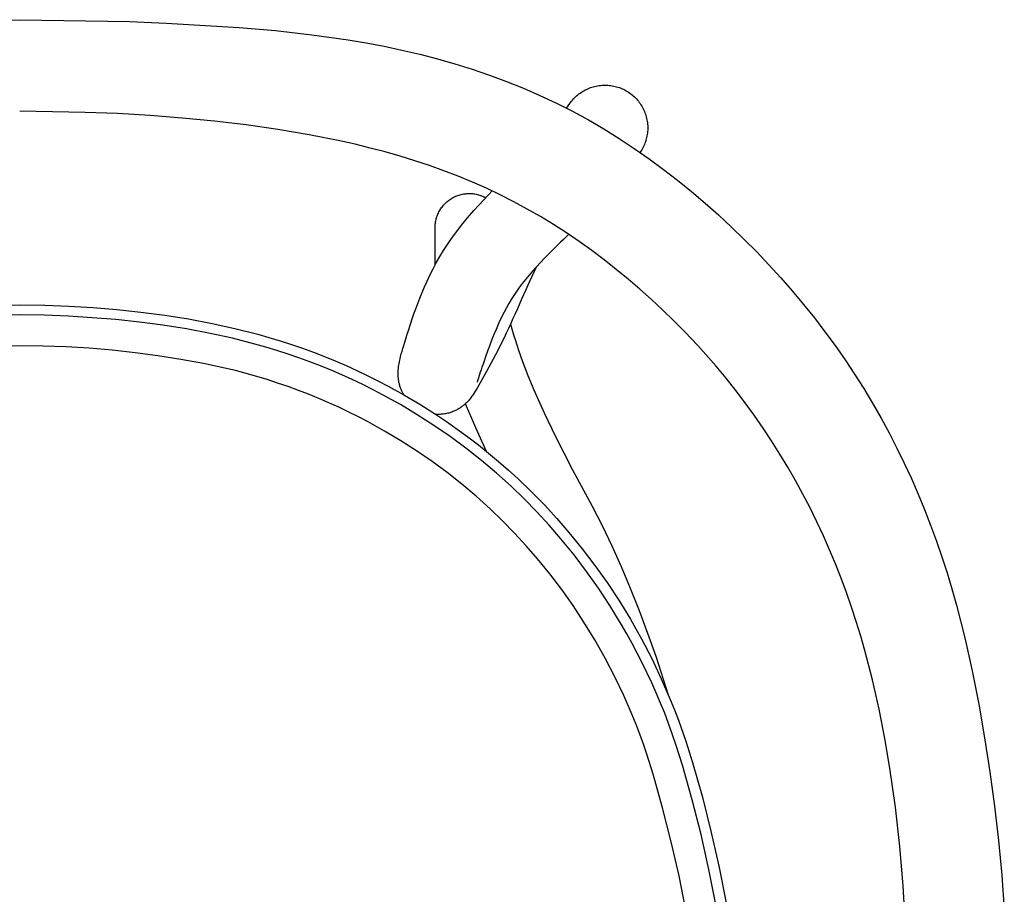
# Model space of a CAD drawing. Header units: millimetres. Extents: x 0 to 17052, y 0 to 22595.
# Tile 13 of 21: x 2890 to 5768, y 15844 to 18402. Entities that reach past the tile are written whole.
import ezdxf

# ---------------------------------------------------------------- set-up
doc = ezdxf.new("R2010")
doc.units = ezdxf.units.MM
doc.header["$MEASUREMENT"] = 0
doc.layers.add('Crea2D$visibili$linee', color=7, linetype='Continuous', true_color=0x000000)
doc.layers.add('Predefinito', color=7, linetype='Continuous', true_color=0x000000)

msp = doc.modelspace()

# ---------------------------------------------------------------- linework, layer by layer
at = {"layer": 'Crea2D$visibili$linee'}
for p, q in [((2569.2, 18396.2), (2890.2, 18401.7)), ((2890.2, 18401.7), (3211.1, 18396.2)), ((3211.1, 18396.2), (3318.1, 18392)), ((3318.1, 18392), (3531.6, 18379.2)), ((3531.6, 18379.2), (3638.1, 18369.8)), ((3638.1, 18369.8), (3744.3, 18357.9)), ((3744.3, 18357.9), (3850.1, 18342.8)), ((3850.1, 18342.8), (3902.8, 18333.9)), ((3902.8, 18333.9), (3955.2, 18324)), ((3955.2, 18324), (4007.4, 18313)), ((4007.4, 18313), (4059.3, 18300.9)), ((4059.3, 18300.9), (4110.9, 18287.5)), ((4110.9, 18287.5), (4162.1, 18273)), ((4162.1, 18273), (4212.9, 18257.1)), ((4212.9, 18257.1), (4263.3, 18239.9)), ((4263.3, 18239.9), (4313.1, 18221.4)), ((4313.1, 18221.4), (4362.3, 18201.6)), ((4362.3, 18201.6), (4410.8, 18180.4)), ((4528.2, 18187.1), (4531.8, 18189.5)), ((4531.8, 18189.5), (4535.4, 18191.8)), ((4535.4, 18191.8), (4539.1, 18194)), ((4539.1, 18194), (4542.9, 18196.1)), ((4542.9, 18196.1), (4546.7, 18198)), ((4546.7, 18198), (4550.6, 18199.8)), ((4550.6, 18199.8), (4554.6, 18201.5)), ((4554.6, 18201.5), (4558.6, 18203)), ((4558.6, 18203), (4562.7, 18204.4)), ((4562.7, 18204.4), (4566.8, 18205.6)), ((4566.8, 18205.6), (4571, 18206.7)), ((4571, 18206.7), (4575.2, 18207.7)), ((4575.2, 18207.7), (4579.4, 18208.5)), ((4579.4, 18208.5), (4583.6, 18209.1)), ((4583.6, 18209.1), (4587.9, 18209.7)), ((4587.9, 18209.7), (4592.2, 18210)), ((4592.2, 18210), (4596.5, 18210.2)), ((4596.5, 18210.2), (4600.8, 18210.3)), ((4600.8, 18210.3), (4605.1, 18210.3)), ((4605.1, 18210.3), (4609.4, 18210)), ((4609.4, 18210), (4613.7, 18209.7)), ((4613.7, 18209.7), (4617.9, 18209.2)), ((4617.9, 18209.2), (4622.2, 18208.5)), ((4622.2, 18208.5), (4626.4, 18207.7)), ((4626.4, 18207.7), (4630.6, 18206.7)), ((4630.6, 18206.7), (4634.8, 18205.6)), ((4634.8, 18205.6), (4638.9, 18204.4)), ((4638.9, 18204.4), (4642.9, 18203)), ((4642.9, 18203), (4647, 18201.5)), ((4647, 18201.5), (4650.9, 18199.8)), ((4650.9, 18199.8), (4654.8, 18198.1)), ((4654.8, 18198.1), (4658.7, 18196.1)), ((4658.7, 18196.1), (4662.5, 18194)), ((4662.5, 18194), (4666.2, 18191.9)), ((4666.2, 18191.9), (4669.9, 18189.5)), ((4669.9, 18189.5), (4673.5, 18187.1)), ((4410.8, 18180.4), (4458.8, 18157.9)), ((4498.2, 18156.6), (4500.7, 18160.1)), ((4500.7, 18160.1), (4503.3, 18163.5)), ((4503.3, 18163.5), (4506, 18166.8)), ((4506, 18166.8), (4508.9, 18170)), ((4508.9, 18170), (4511.9, 18173.1)), ((4511.9, 18173.1), (4515, 18176.1)), ((4515, 18176.1), (4518.1, 18179)), ((4518.1, 18179), (4521.4, 18181.8)), ((4521.4, 18181.8), (4524.8, 18184.5)), ((4524.8, 18184.5), (4528.2, 18187.1)), ((4673.5, 18187.1), (4676.9, 18184.5)), ((4676.9, 18184.5), (4680.3, 18181.8)), ((4680.3, 18181.8), (4683.6, 18179)), ((4683.6, 18179), (4686.8, 18176.1)), ((4686.8, 18176.1), (4689.9, 18173)), ((4689.9, 18173), (4692.9, 18169.9)), ((4692.9, 18169.9), (4695.7, 18166.7)), ((4695.7, 18166.7), (4698.5, 18163.3)), ((4698.5, 18163.3), (4701.1, 18159.9)), ((4701.1, 18159.9), (4703.7, 18156.4)), ((3081.1, 18130.7), (2890.2, 18133.9)), ((4458.8, 18157.9), (4505.9, 18134)), ((4488.6, 18143), (4498.2, 18156.6)), ((4505.9, 18134), (4552.3, 18108.7)), ((4703.7, 18156.4), (4706.1, 18152.8)), ((4706.1, 18152.8), (4708.3, 18149.1)), ((4708.3, 18149.1), (4710.5, 18145.4)), ((4710.5, 18145.4), (4712.5, 18141.5)), ((4712.5, 18141.5), (4714.4, 18137.6)), ((4714.4, 18137.6), (4716.1, 18133.7)), ((4716.1, 18133.7), (4717.7, 18129.7)), ((3176.4, 18126.9), (3081.1, 18130.7)), ((3271.2, 18121.3), (3176.4, 18126.9)), ((3365.5, 18114.1), (3271.2, 18121.3)), ((3459.4, 18104.9), (3365.5, 18114.1)), ((3552.5, 18093.9), (3459.4, 18104.9)), ((4552.3, 18108.7), (4597.9, 18082.2)), ((4717.7, 18129.7), (4719.2, 18125.6)), ((4719.2, 18125.6), (4720.5, 18121.5)), ((4720.5, 18121.5), (4721.7, 18117.3)), ((4721.7, 18117.3), (4722.7, 18113.1)), ((4722.7, 18113.1), (4723.6, 18108.9)), ((4723.6, 18108.9), (4724.3, 18104.6)), ((4724.3, 18104.6), (4724.9, 18100.3)), ((3644.6, 18080.8), (3552.5, 18093.9)), ((3735.8, 18065.3), (3644.6, 18080.8)), ((4597.9, 18082.2), (4642.7, 18054.3)), ((4724.9, 18100.3), (4725.4, 18096)), ((4725.4, 18074.4), (4724.9, 18070.1)), ((4725.4, 18096), (4725.7, 18091.7)), ((4725.7, 18078.7), (4725.4, 18074.4)), ((4725.7, 18091.7), (4725.8, 18087.4)), ((4725.8, 18083.1), (4725.7, 18078.7)), ((4725.8, 18087.4), (4725.8, 18083.1)), ((3825.8, 18047.3), (3735.8, 18065.3)), ((3870.3, 18037.3), (3825.8, 18047.3)), ((4642.7, 18054.3), (4686.6, 18025.3)), ((4719.1, 18044.9), (4717.6, 18040.8)), ((4720.4, 18049), (4719.1, 18044.9)), ((4721.6, 18053.1), (4720.4, 18049)), ((4722.7, 18057.3), (4721.6, 18053.1)), ((4723.6, 18061.6), (4722.7, 18057.3)), ((4724.3, 18065.8), (4723.6, 18061.6)), ((4724.9, 18070.1), (4724.3, 18065.8)), ((3914.6, 18026.4), (3870.3, 18037.3)), ((3958.4, 18014.9), (3914.6, 18026.4)), ((4686.6, 18025.3), (4729.7, 17995.2)), ((4705.9, 18017.6), (4703.5, 18014)), ((4708.2, 18021.3), (4705.9, 18017.6)), ((4710.4, 18025.1), (4708.2, 18021.3)), ((4712.4, 18028.9), (4710.4, 18025.1)), ((4714.3, 18032.8), (4712.4, 18028.9)), ((4716, 18036.8), (4714.3, 18032.8)), ((4717.6, 18040.8), (4716, 18036.8)), ((4002, 18002.4), (3958.4, 18014.9)), ((4045.1, 17989.2), (4002, 18002.4)), ((4087.8, 17975), (4045.1, 17989.2)), ((4703.5, 18014), (4703.4, 18013.8)), ((4729.7, 17995.2), (4771.9, 17964.1)), ((4130.2, 17959.9), (4087.8, 17975)), ((4172.2, 17943.8), (4130.2, 17959.9)), ((4771.9, 17964.1), (4813.3, 17932)), ((4213.5, 17926.7), (4172.2, 17943.8)), ((4813.3, 17932), (4853.9, 17899)), ((4254.5, 17908.6), (4213.5, 17926.7)), ((4294.7, 17889.5), (4254.5, 17908.6)), ((4260.6, 17889.6), (4271.4, 17900.8)), ((4141.1, 17871), (4143.8, 17873.1)), ((4143.8, 17873.1), (4146.5, 17875.2)), ((4146.5, 17875.2), (4149.3, 17877.1)), ((4149.3, 17877.1), (4152.2, 17878.9)), ((4152.2, 17878.9), (4155.2, 17880.6)), ((4155.2, 17880.6), (4158.2, 17882.3)), ((4158.2, 17882.3), (4161.2, 17883.8)), ((4161.2, 17883.8), (4164.3, 17885.2)), ((4164.3, 17885.2), (4167.5, 17886.5)), ((4167.5, 17886.5), (4170.7, 17887.7)), ((4170.7, 17887.7), (4173.9, 17888.8)), ((4173.9, 17888.8), (4177.2, 17889.8)), ((4177.2, 17889.8), (4180.5, 17890.6)), ((4180.5, 17890.6), (4183.8, 17891.4)), ((4183.8, 17891.4), (4187.2, 17892)), ((4187.2, 17892), (4190.6, 17892.5)), ((4190.6, 17892.5), (4194, 17892.9)), ((4194, 17892.9), (4197.4, 17893.2)), ((4197.4, 17893.2), (4200.8, 17893.4)), ((4200.8, 17893.4), (4204.2, 17893.5)), ((4204.2, 17893.5), (4207.5, 17893.4)), ((4207.5, 17893.4), (4210.9, 17893.2)), ((4210.9, 17893.2), (4214.2, 17893)), ((4214.2, 17893), (4217.6, 17892.6)), ((4217.6, 17892.6), (4220.9, 17892.1)), ((4220.9, 17892.1), (4224.2, 17891.4)), ((4224.2, 17891.4), (4227.5, 17890.7)), ((4227.5, 17890.7), (4230.7, 17889.9)), ((4230.7, 17889.9), (4233.9, 17888.9)), ((4231.8, 17858.9), (4246.1, 17874.3)), ((4233.9, 17888.9), (4237.1, 17887.9)), ((4237.1, 17887.9), (4240.3, 17886.7)), ((4240.3, 17886.7), (4243.4, 17885.5)), ((4243.4, 17885.5), (4246.4, 17884.1)), ((4246.1, 17874.3), (4260.6, 17889.6)), ((4246.4, 17884.1), (4249.5, 17882.6)), ((4249.5, 17882.6), (4252.4, 17881.1)), ((4334.5, 17869.4), (4294.7, 17889.5)), ((4853.9, 17899), (4893.7, 17865.2)), ((4117, 17842.5), (4118.7, 17845.4)), ((4118.7, 17845.4), (4120.6, 17848.3)), ((4120.6, 17848.3), (4122.5, 17851.1)), ((4122.5, 17851.1), (4124.5, 17853.9)), ((4124.5, 17853.9), (4126.6, 17856.6)), ((4126.6, 17856.6), (4128.8, 17859.2)), ((4128.8, 17859.2), (4131.1, 17861.7)), ((4131.1, 17861.7), (4133.5, 17864.2)), ((4133.5, 17864.2), (4135.9, 17866.5)), ((4135.9, 17866.5), (4138.5, 17868.8)), ((4138.5, 17868.8), (4141.1, 17871)), ((4199.5, 17822.2), (4217.8, 17843.3)), ((4217.8, 17843.3), (4231.8, 17858.9)), ((4373.8, 17848.1), (4334.5, 17869.4)), ((4412.5, 17825.7), (4373.8, 17848.1)), ((4893.7, 17865.2), (4932.6, 17830.6)), ((4106.3, 17813.8), (4107, 17817.1)), ((4107, 17817.1), (4107.9, 17820.4)), ((4107.9, 17820.4), (4108.9, 17823.7)), ((4108.9, 17823.7), (4110, 17827)), ((4110, 17827), (4111.2, 17830.2)), ((4111.2, 17830.2), (4112.5, 17833.3)), ((4112.5, 17833.3), (4113.9, 17836.4)), ((4113.9, 17836.4), (4115.4, 17839.5)), ((4115.4, 17839.5), (4117, 17842.5)), ((4181.9, 17800.6), (4199.5, 17822.2)), ((4450.8, 17802.3), (4412.5, 17825.7)), ((4932.6, 17830.6), (4970.7, 17795.2)), ((4104.2, 17796.9), (4104.4, 17800.3)), ((4104.2, 17793.5), (4104.2, 17796.9)), ((4104.2, 17684), (4104.2, 17793.5)), ((4104.4, 17800.3), (4104.7, 17803.7)), ((4104.7, 17803.7), (4105.1, 17807.1)), ((4105.1, 17807.1), (4105.6, 17810.5)), ((4105.6, 17810.5), (4106.3, 17813.8)), ((4164.8, 17778.6), (4181.9, 17800.6)), ((4488.5, 17778), (4450.8, 17802.3)), ((4970.7, 17795.2), (5007.9, 17759.2)), ((4140.6, 17744.4), (4152.5, 17761.7)), ((4152.5, 17761.7), (4164.8, 17778.6)), ((4478.3, 17757.8), (4471.1, 17750.9)), ((4493.4, 17772.3), (4478.3, 17757.8)), ((4525.7, 17752.7), (4488.5, 17778)), ((4494.9, 17773.7), (4493.4, 17772.3)), ((5007.9, 17759.2), (5044.3, 17722.4)), ((4129.1, 17726.8), (4140.6, 17744.4)), ((4450.4, 17730.6), (4437.2, 17717.4)), ((4464.1, 17744), (4450.4, 17730.6)), ((4471.1, 17750.9), (4464.1, 17744)), ((4562.3, 17726.5), (4525.7, 17752.7)), ((4107.9, 17690.7), (4118.1, 17708.8)), ((4118.1, 17708.8), (4129.1, 17726.8)), ((4424.5, 17704.4), (4412.3, 17691.6)), ((4437.2, 17717.4), (4424.5, 17704.4)), ((4598.5, 17699.4), (4562.3, 17726.5)), ((4634, 17671.5), (4598.5, 17699.4)), ((5044.3, 17722.4), (5079.8, 17685.1)), ((4089.4, 17655.1), (4098.3, 17672.8)), ((4098.3, 17672.8), (4107.9, 17690.7)), ((4399.9, 17678.3), (4381.3, 17637.9)), ((4400.6, 17679), (4389.5, 17666.6)), ((4412.3, 17691.6), (4400.6, 17679)), ((4668.9, 17642.9), (4634, 17671.5)), ((5079.8, 17685.1), (5114.5, 17647)), ((4081.1, 17637.5), (4089.4, 17655.1)), ((4368.8, 17642.3), (4359.3, 17630.3)), ((4378.9, 17654.4), (4368.8, 17642.3)), ((4389.5, 17666.6), (4378.9, 17654.4)), ((4703.2, 17613.4), (4668.9, 17642.9)), ((5114.5, 17647), (5148.2, 17608.5)), ((4059.6, 17587.1), (4073.4, 17620.3)), ((4073.4, 17620.3), (4081.1, 17637.5)), ((4350.4, 17618.6), (4341.9, 17606.7)), ((4359.3, 17630.3), (4350.4, 17618.6)), ((4375.4, 17624.9), (4369.5, 17611.6)), ((4381.3, 17637.9), (4375.4, 17624.9)), ((4736.9, 17583.3), (4703.2, 17613.4)), ((4047.7, 17555.8), (4059.6, 17587.1)), ((4334, 17595), (4326.6, 17583.4)), ((4341.9, 17606.7), (4334, 17595)), ((4357.3, 17584.1), (4344.8, 17556)), ((4369.5, 17611.6), (4357.3, 17584.1)), ((5148.2, 17608.5), (5181.1, 17569.3)), ((4042.5, 17541.1), (4047.7, 17555.8)), ((4312.6, 17559.3), (4306.1, 17546.8)), ((4319.5, 17571.5), (4312.6, 17559.3)), ((4326.6, 17583.4), (4319.5, 17571.5)), ((4344.8, 17556), (4338.4, 17541.7)), ((4770, 17552.5), (4736.9, 17583.3)), ((5181.1, 17569.3), (5212.9, 17529.6)), ((4033.1, 17514), (4037.6, 17527.1)), ((4037.6, 17527.1), (4042.5, 17541.1)), ((4299.8, 17534.2), (4290.7, 17514.8)), ((4306.1, 17546.8), (4299.8, 17534.2)), ((4332, 17527.5), (4325.6, 17513.2)), ((4338.4, 17541.7), (4332, 17527.5)), ((4802.3, 17521.1), (4770, 17552.5)), ((5212.9, 17529.6), (5243.9, 17489.2)), ((4025.2, 17489.9), (4033.1, 17514)), ((4290.7, 17514.8), (4282.6, 17496)), ((4319.1, 17499), (4312.5, 17484.9)), ((4325.6, 17513.2), (4319.1, 17499)), ((4325, 17511.8), (4334.8, 17477.2)), ((4834, 17489), (4802.3, 17521.1)), ((4018.4, 17468.4), (4021.7, 17478.9)), ((4021.7, 17478.9), (4025.2, 17489.9)), ((4272.4, 17471), (4267.7, 17458.7)), ((4277.3, 17483.4), (4272.4, 17471)), ((4282.6, 17496), (4277.3, 17483.4)), ((4305.9, 17470.9), (4281.2, 17421.3)), ((4312.5, 17484.9), (4305.9, 17470.9)), ((4334.8, 17477.2), (4338.2, 17466.2)), ((4872.1, 17448.5), (4834, 17489)), ((5243.9, 17489.2), (5273.8, 17448.5)), ((4007.7, 17432.1), (4010, 17440.4)), ((4010, 17440.4), (4012.6, 17449.2)), ((4012.6, 17449.2), (4015.4, 17458.5)), ((4015.4, 17458.5), (4018.4, 17468.4)), ((4263.2, 17446.8), (4258.9, 17435.1)), ((4267.7, 17458.7), (4263.2, 17446.8)), ((4338.2, 17466.2), (4348.5, 17434.9)), ((4895.6, 17422.6), (4872.1, 17448.5)), ((5273.8, 17448.5), (5302.7, 17407.1)), ((4001.9, 17409.7), (4003.6, 17416.8)), ((4003.6, 17416.8), (4005.6, 17424.2)), ((4005.6, 17424.2), (4007.7, 17432.1)), ((4251.1, 17413.3), (4247.6, 17403.4)), ((4258.9, 17435.1), (4251.1, 17413.3)), ((4281.2, 17421.3), (4255, 17372.5)), ((4348.5, 17434.9), (4360.2, 17402.2)), ((4925.4, 17388.2), (4895.6, 17422.6)), ((3997, 17382.3), (3997.6, 17387.5)), ((3997.6, 17387.5), (3998.3, 17391.5)), ((3998.3, 17391.5), (3998.9, 17395.5)), ((3998.9, 17395.5), (4000.4, 17402.6)), ((4000.4, 17402.6), (4001.9, 17409.7)), ((4241.4, 17385.6), (4238.7, 17377.7)), ((4244.4, 17394.1), (4241.4, 17385.6)), ((4247.6, 17403.4), (4244.4, 17394.1)), ((4360.2, 17402.2), (4375.7, 17361.6)), ((4954.6, 17353.2), (4925.4, 17388.2)), ((5302.7, 17407.1), (5330.5, 17365.3)), ((3996.1, 17368.6), (3996.2, 17372.8)), ((3996.1, 17364.3), (3996.1, 17368.6)), ((3996.3, 17360.1), (3996.1, 17364.3)), ((3996.2, 17372.8), (3996.5, 17377)), ((3996.5, 17356.3), (3996.3, 17360.1)), ((3996.5, 17377), (3997, 17382.3)), ((3996.9, 17352.3), (3996.5, 17356.3)), ((4255, 17372.5), (4227.2, 17324.5)), ((4232.3, 17358.2), (4230.7, 17353.1)), ((4234.2, 17364), (4232.3, 17358.2)), ((4236.3, 17370.5), (4234.2, 17364)), ((4238.7, 17377.7), (4236.3, 17370.5)), ((4375.7, 17361.6), (4393.1, 17319.2)), ((5330.5, 17365.3), (5357.4, 17322.9)), ((3997.2, 17350.2), (3996.9, 17352.3)), ((3997.5, 17348), (3997.2, 17350.2)), ((3997.9, 17345.7), (3997.5, 17348)), ((3998.3, 17343.3), (3997.9, 17345.7)), ((3998.8, 17341.2), (3998.3, 17343.3)), ((3999.2, 17339), (3998.8, 17341.2)), ((3999.8, 17336.8), (3999.2, 17339)), ((4000.4, 17334.5), (3999.8, 17336.8)), ((4001, 17332.2), (4000.4, 17334.5)), ((4001.7, 17329.9), (4001, 17332.2)), ((4002.5, 17327.5), (4001.7, 17329.9)), ((4003.3, 17325.1), (4002.5, 17327.5)), ((4004.3, 17322.5), (4003.3, 17325.1)), ((4227.6, 17342.7), (4227.3, 17341.4)), ((4228.4, 17345.3), (4227.6, 17342.7)), ((4229.4, 17348.8), (4228.4, 17345.3)), ((4230.7, 17353.1), (4229.4, 17348.8)), ((4982.9, 17317.6), (4954.6, 17353.2)), ((4005.2, 17320.2), (4004.3, 17322.5)), ((4006.2, 17317.9), (4005.2, 17320.2)), ((4007.2, 17315.7), (4006.2, 17317.9)), ((4008.3, 17313.4), (4007.2, 17315.7)), ((4009.4, 17311.2), (4008.3, 17313.4)), ((4010.5, 17309.1), (4009.4, 17311.2)), ((4011.7, 17306.9), (4010.5, 17309.1)), ((4013, 17304.8), (4011.7, 17306.9)), ((4209.9, 17297.4), (4207.9, 17294.8)), ((4212.1, 17300.5), (4209.9, 17297.4)), ((4214.3, 17303.7), (4212.1, 17300.5)), ((4217.7, 17308.9), (4214.3, 17303.7)), ((4220.8, 17313.8), (4217.7, 17308.9)), ((4223.9, 17319), (4220.8, 17313.8)), ((4227.2, 17324.5), (4223.9, 17319)), ((4393.1, 17319.2), (4422.7, 17252.4)), ((5010.4, 17281.5), (4982.9, 17317.6)), ((5357.4, 17322.9), (5383.1, 17280.2)), ((4180.9, 17268.7), (4178.8, 17267.3)), ((4182.8, 17270.2), (4180.9, 17268.7)), ((4184.7, 17271.6), (4182.8, 17270.2)), ((4186.5, 17273), (4184.7, 17271.6)), ((4188.2, 17274.3), (4186.5, 17273)), ((4189.9, 17275.7), (4188.2, 17274.3)), ((4191.5, 17277.1), (4189.9, 17275.7)), ((4194.6, 17279.9), (4191.5, 17277.1)), ((4223.1, 17208.5), (4193.4, 17278.8)), ((4197.3, 17282.6), (4194.6, 17279.9)), ((4199.7, 17285.1), (4197.3, 17282.6)), ((4201.8, 17287.3), (4199.7, 17285.1)), ((4203.9, 17289.8), (4201.8, 17287.3)), ((4205.9, 17292.3), (4203.9, 17289.8)), ((4207.9, 17294.8), (4205.9, 17292.3)), ((5037.1, 17244.8), (5010.4, 17281.5)), ((5383.1, 17280.2), (5407.8, 17236.8)), ((4109.1, 17247.6), (4105.9, 17247.8)), ((4112.3, 17247.5), (4109.1, 17247.6)), ((4115.5, 17247.5), (4112.3, 17247.5)), ((4118.7, 17247.6), (4115.5, 17247.5)), ((4121.9, 17247.8), (4118.7, 17247.6)), ((4125.1, 17248.1), (4121.9, 17247.8)), ((4128.3, 17248.4), (4125.1, 17248.1)), ((4131.5, 17248.9), (4128.3, 17248.4)), ((4134.6, 17249.4), (4131.5, 17248.9)), ((4137.8, 17250), (4134.6, 17249.4)), ((4140.9, 17250.7), (4137.8, 17250)), ((4144, 17251.5), (4140.9, 17250.7)), ((4147.1, 17252.4), (4144, 17251.5)), ((4150.1, 17253.4), (4147.1, 17252.4)), ((4153.2, 17254.4), (4150.1, 17253.4)), ((4156.1, 17255.5), (4153.2, 17254.4)), ((4158.8, 17256.6), (4156.1, 17255.5)), ((4161.5, 17257.7), (4158.8, 17256.6)), ((4164.1, 17259), (4161.5, 17257.7)), ((4166.7, 17260.2), (4164.1, 17259)), ((4169.2, 17261.6), (4166.7, 17260.2)), ((4171.8, 17263), (4169.2, 17261.6)), ((4174.2, 17264.4), (4171.8, 17263)), ((4176.7, 17266), (4174.2, 17264.4)), ((4178.8, 17267.3), (4176.7, 17266)), ((4422.7, 17252.4), (4456, 17182.6)), ((5063, 17207.6), (5037.1, 17244.8)), ((5407.8, 17236.8), (5431.5, 17193.2)), ((4254.9, 17139.1), (4223.1, 17208.5)), ((4456, 17182.6), (4480.3, 17134.6)), ((5088, 17169.8), (5063, 17207.6)), ((5431.5, 17193.2), (5454.2, 17149.1)), ((5112.1, 17131.6), (5088, 17169.8)), ((4480.3, 17134.6), (4506.1, 17085.3)), ((5135.4, 17092.9), (5112.1, 17131.6)), ((5454.2, 17149.1), (5475.8, 17104.6)), ((5475.8, 17104.6), (5496.5, 17059.8)), ((4506.1, 17085.3), (4563.3, 16979.4)), ((5157.9, 17053.8), (5135.4, 17092.9)), ((5179.5, 17014.1), (5157.9, 17053.8)), ((5496.5, 17059.8), (5516.2, 17014.6)), ((5200.3, 16974.1), (5179.5, 17014.1)), ((5516.2, 17014.6), (5534.9, 16969)), ((4563.3, 16979.4), (4592.3, 16922.1)), ((5220.2, 16933.6), (5200.3, 16974.1)), ((5534.9, 16969), (5552.7, 16923.2)), ((4592.3, 16922.1), (4620.5, 16863)), ((5239.3, 16892.8), (5220.2, 16933.6)), ((5552.7, 16923.2), (5569.6, 16877.1)), ((5257.4, 16851.6), (5239.3, 16892.8)), ((5569.6, 16877.1), (5585.6, 16830.6)), ((4620.5, 16863), (4647.8, 16802.3)), ((5274.7, 16810.2), (5257.4, 16851.6)), ((5291.1, 16768.4), (5274.7, 16810.2)), ((5585.6, 16830.6), (5600.7, 16783.9)), ((4647.8, 16802.3), (4674.6, 16739.1)), ((5600.7, 16783.9), (5615, 16736.9)), ((5306.7, 16726.4), (5291.1, 16768.4)), ((4674.6, 16739.1), (4700.5, 16674.3)), ((5321.4, 16684.2), (5306.7, 16726.4)), ((5615, 16736.9), (5628.4, 16689.6)), ((4700.5, 16674.3), (4725.5, 16607.7)), ((5335.3, 16641.8), (5321.4, 16684.2)), ((5628.4, 16689.6), (5652.9, 16594.2)), ((5348.3, 16599.4), (5335.3, 16641.8)), ((4725.5, 16607.7), (4749.3, 16540.5)), ((5360.6, 16556.6), (5348.3, 16599.4)), ((5652.9, 16594.2), (5674.5, 16497.7)), ((5382.8, 16471), (5360.6, 16556.6)), ((4749.3, 16540.5), (4786, 16427.5)), ((5674.5, 16497.7), (5693.5, 16400.2)), ((5402.1, 16385.4), (5382.8, 16471)), ((5419.1, 16299.3), (5402.1, 16385.4)), ((5693.5, 16400.2), (5710.6, 16301.6)), ((5433.7, 16212.8), (5419.1, 16299.3)), ((5710.6, 16301.6), (5725.7, 16202.2)), ((5449.8, 16098.6), (5433.7, 16212.8)), ((5725.7, 16202.2), (5739.1, 16102.2)), ((5462.5, 15984), (5449.8, 16098.6)), ((5739.1, 16102.2), (5750.7, 16001.5)), ((5750.7, 16001.5), (5760.4, 15900.5)), ((5472, 15869.1), (5462.5, 15984)), ((5760.4, 15900.5), (5768.1, 15799.1)), ((5477.1, 15783.7), (5472, 15869.1))]:
    msp.add_line(p, q, dxfattribs=at)
at = {"layer": 'Predefinito'}
for p, q in [((2823.2, 17567.2), (2893.5, 17568)), ((2893.5, 17568), (2963.7, 17567)), ((2963.7, 17567), (3034, 17564.3)), ((3034, 17564.3), (3104.2, 17560)), ((3104.2, 17560), (3174.2, 17554.2)), ((2893.5, 17538.2), (2823.8, 17537.4)), ((2963.1, 17537.2), (2893.5, 17538.2)), ((3032.6, 17534.6), (2963.1, 17537.2)), ((3102.1, 17530.3), (3032.6, 17534.6)), ((3171.3, 17524.5), (3102.1, 17530.3)), ((3174.2, 17554.2), (3244.3, 17546.7)), ((3244.3, 17546.7), (3313.9, 17537.6)), ((3313.9, 17537.6), (3383.2, 17526.6)), ((3383.2, 17526.6), (3452.4, 17513.6)), ((3240.2, 17517.2), (3171.3, 17524.5)), ((3309, 17508.2), (3240.2, 17517.2)), ((3377.8, 17497.3), (3309, 17508.2)), ((3452.4, 17513.6), (3519.3, 17498.8)), ((3519.3, 17498.8), (3585.8, 17481.8)), ((3446.6, 17484.3), (3377.8, 17497.3)), ((3512, 17469.9), (3446.6, 17484.3)), ((3577.3, 17453.2), (3512, 17469.9)), ((3585.8, 17481.8), (3618.8, 17472.5)), ((3618.8, 17472.5), (3651.7, 17462.6)), ((2890.9, 17448), (2823.5, 17447.2)), ((2958.4, 17447.2), (2890.9, 17448)), ((3025.8, 17444.8), (2958.4, 17447.2)), ((3093.1, 17440.7), (3025.8, 17444.8)), ((3160.3, 17435), (3093.1, 17440.7)), ((3609.9, 17444.1), (3577.3, 17453.2)), ((3642.2, 17434.3), (3609.9, 17444.1)), ((3651.7, 17462.6), (3684.3, 17452.1)), ((3684.3, 17452.1), (3716.7, 17441)), ((3716.7, 17441), (3748.9, 17429.3)), ((3227.3, 17427.8), (3160.3, 17435)), ((3294.2, 17418.9), (3227.3, 17427.8)), ((3360.8, 17408.4), (3294.2, 17418.9)), ((3674.4, 17424), (3642.2, 17434.3)), ((3706.4, 17413), (3674.4, 17424)), ((3738.1, 17401.5), (3706.4, 17413)), ((3748.9, 17429.3), (3780.9, 17416.9)), ((3780.9, 17416.9), (3812.6, 17404)), ((3427.2, 17396.3), (3360.8, 17408.4)), ((3458.6, 17389.9), (3427.2, 17396.3)), ((3489.9, 17382.9), (3458.6, 17389.9)), ((3521, 17375.4), (3489.9, 17382.9)), ((3769.6, 17389.3), (3738.1, 17401.5)), ((3800.8, 17376.6), (3769.6, 17389.3)), ((3812.6, 17404), (3844.1, 17390.4)), ((3844.1, 17390.4), (3875.3, 17376.2)), ((3552.1, 17367.2), (3521, 17375.4)), ((3582.9, 17358.4), (3552.1, 17367.2)), ((3613.6, 17349.1), (3582.9, 17358.4)), ((3831.7, 17363.2), (3800.8, 17376.6)), ((3862.4, 17349.3), (3831.7, 17363.2)), ((3875.3, 17376.2), (3906.2, 17361.4)), ((3906.2, 17361.4), (3936.8, 17346.1)), ((3644.1, 17339.2), (3613.6, 17349.1)), ((3674.4, 17328.8), (3644.1, 17339.2)), ((3704.6, 17317.8), (3674.4, 17328.8)), ((3892.8, 17334.7), (3862.4, 17349.3)), ((3922.9, 17319.6), (3892.8, 17334.7)), ((3936.8, 17346.1), (3967.2, 17330.2)), ((3967.2, 17330.2), (4013, 17304.8)), ((3734.5, 17306.2), (3704.6, 17317.8)), ((3764.2, 17294.1), (3734.5, 17306.2)), ((3952.8, 17304), (3922.9, 17319.6)), ((4003, 17276), (3952.8, 17304)), ((4013, 17304.8), (4059.9, 17277)), ((3793.6, 17281.4), (3764.2, 17294.1)), ((3822.8, 17268.2), (3793.6, 17281.4)), ((3851.8, 17254.4), (3822.8, 17268.2)), ((4052.3, 17246.5), (4003, 17276)), ((4059.9, 17277), (4105.9, 17247.8)), ((3880.5, 17240.1), (3851.8, 17254.4)), ((3908.9, 17225.3), (3880.5, 17240.1)), ((4100.7, 17215.4), (4052.3, 17246.5)), ((4105.9, 17247.8), (4137.8, 17226.4)), ((3956.9, 17198.6), (3908.9, 17225.3)), ((4148.1, 17182.7), (4100.7, 17215.4)), ((4137.8, 17226.4), (4169.2, 17204.4)), ((4004, 17170.5), (3956.9, 17198.6)), ((4194.4, 17148.5), (4148.1, 17182.7)), ((4169.2, 17204.4), (4200.2, 17181.7)), ((4200.2, 17181.7), (4230.7, 17158.4)), ((4050.2, 17140.9), (4004, 17170.5)), ((4230.7, 17158.4), (4260.6, 17134.4)), ((4095.4, 17109.8), (4050.2, 17140.9)), ((4239.6, 17112.9), (4194.4, 17148.5)), ((4260.6, 17134.4), (4290.1, 17109.8)), ((4139.5, 17077.3), (4095.4, 17109.8)), ((4283.7, 17075.7), (4239.6, 17112.9)), ((4290.1, 17109.8), (4319, 17084.6)), ((4182.6, 17043.3), (4139.5, 17077.3)), ((4326.4, 17037.2), (4283.7, 17075.7)), ((4319, 17084.6), (4347.3, 17058.7)), ((4224.5, 17008), (4182.6, 17043.3)), ((4347.3, 17058.7), (4386.2, 17021.3)), ((4364.6, 17000.4), (4326.4, 17037.2)), ((4386.2, 17021.3), (4423.9, 16982.8)), ((4265.2, 16971.3), (4224.5, 17008)), ((4401.7, 16962.5), (4364.6, 17000.4)), ((4423.9, 16982.8), (4460.4, 16943.2)), ((4301.4, 16936.4), (4265.2, 16971.3)), ((4437.6, 16923.6), (4401.7, 16962.5)), ((4336.6, 16900.5), (4301.4, 16936.4)), ((4472.3, 16883.6), (4437.6, 16923.6)), ((4460.4, 16943.2), (4495.7, 16902.5)), ((4370.8, 16863.5), (4336.6, 16900.5)), ((4495.7, 16902.5), (4534.5, 16854.7)), ((4510.4, 16836.7), (4472.3, 16883.6)), ((4403.8, 16825.4), (4370.8, 16863.5)), ((4546.9, 16788.5), (4510.4, 16836.7)), ((4534.5, 16854.7), (4571.6, 16805.8)), ((4440, 16780.9), (4403.8, 16825.4)), ((4474.7, 16735.1), (4440, 16780.9)), ((4581.8, 16739.2), (4546.9, 16788.5)), ((4571.6, 16805.8), (4607.1, 16755.6)), ((4607.1, 16755.6), (4640.9, 16704.4)), ((4507.8, 16688.2), (4474.7, 16735.1)), ((4615, 16688.8), (4581.8, 16739.2)), ((4640.9, 16704.4), (4675, 16648.5)), ((4539.5, 16640.3), (4507.8, 16688.2)), ((4632, 16661.5), (4615, 16688.8)), ((4571.4, 16588), (4539.5, 16640.3)), ((4648.6, 16633.8), (4632, 16661.5)), ((4675, 16648.5), (4691.4, 16620.1)), ((4664.7, 16605.9), (4648.6, 16633.8)), ((4680.3, 16577.7), (4664.7, 16605.9)), ((4691.4, 16620.1), (4707.2, 16591.5)), ((4601.5, 16534.7), (4571.4, 16588)), ((4709.9, 16520.5), (4680.3, 16577.7)), ((4707.2, 16591.5), (4737.4, 16533.3)), ((4629.7, 16480.4), (4601.5, 16534.7)), ((4737.6, 16462.4), (4709.9, 16520.5)), ((4737.4, 16533.3), (4765.5, 16474.2)), ((4656.1, 16425.1), (4629.7, 16480.4)), ((4750.7, 16432.9), (4737.6, 16462.4)), ((4765.5, 16474.2), (4791.6, 16414.1)), ((4763.3, 16403.3), (4750.7, 16432.9)), ((4680.4, 16368.9), (4656.1, 16425.1)), ((4791.6, 16414.1), (4803.9, 16383.8)), ((4775.4, 16373.4), (4763.3, 16403.3)), ((4803.9, 16383.8), (4815.5, 16353.2)), ((4691.9, 16340.5), (4680.4, 16368.9)), ((4786.8, 16343.3), (4775.4, 16373.4)), ((4815.5, 16353.2), (4837, 16291.6)), ((4702.9, 16312), (4691.9, 16340.5)), ((4797.7, 16313), (4786.8, 16343.3)), ((4713.3, 16283.2), (4702.9, 16312)), ((4808.1, 16282.5), (4797.7, 16313)), ((4837, 16291.6), (4856.7, 16229.4)), ((4723.3, 16254.2), (4713.3, 16283.2)), ((4827.3, 16221.4), (4808.1, 16282.5)), ((4741.6, 16195.8), (4723.3, 16254.2)), ((4856.1, 16120.1), (4827.3, 16221.4)), ((4856.7, 16229.4), (4885.6, 16127.7)), ((4769.4, 16097.2), (4741.6, 16195.8)), ((4881.7, 16018.8), (4856.1, 16120.1)), ((4885.6, 16127.7), (4911.5, 16025.1)), ((4794.6, 15997.9), (4769.4, 16097.2)), ((4904.8, 15916.9), (4881.7, 16018.8)), ((4911.5, 16025.1), (4934.8, 15922.3)), ((4817.3, 15898), (4794.6, 15997.9)), ((4925.3, 15814.2), (4904.8, 15916.9)), ((4934.8, 15922.3), (4955.4, 15819)), ((4837.3, 15797.5), (4817.3, 15898))]:
    msp.add_line(p, q, dxfattribs=at)

doc.saveas('drawing.dxf')
